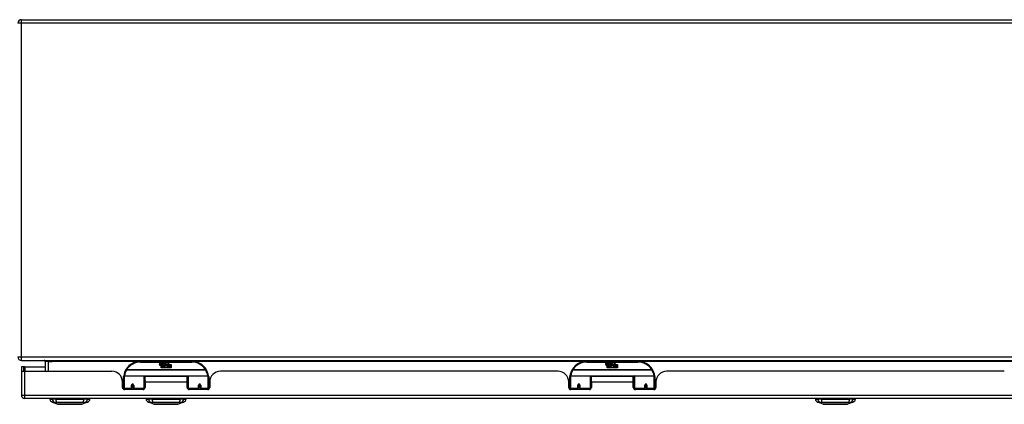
# Model space of a CAD drawing. Header units: inches. Extents: x 20 to 506, y 54 to 238.
# Tile 5 of 33: x 68 to 97, y 54 to 66. Entities that reach past the tile are written whole.
import ezdxf

# ---------------------------------------------------------------- set-up
doc = ezdxf.new("R2010")
doc.units = ezdxf.units.IN
doc.header["$MEASUREMENT"] = 0
doc.layers.add('Visible Edges(ANSI)', color=7, linetype='Continuous', lineweight=25)
doc.layers.add('Visible Tangent Edges(ANSI)', color=7, linetype='Continuous', lineweight=25)

msp = doc.modelspace()

# ---------------------------------------------------------------- linework, layer by layer
at = {"layer": 'Visible Edges(ANSI)'}
for p, q in [((68.349, 65.715), (114.875, 65.715)), ((68.349, 55.715), (116.151, 55.715)), ((68.417, 55.529), (68.349, 55.529)), ((68.349, 55.529), (68.349, 55.412)), ((68.448, 55.529), (68.417, 55.529)), ((68.417, 55.395), (68.417, 55.529)), ((68.448, 55.529), (69.049, 55.529)), ((69.049, 55.684), (69.049, 55.395)), ((73.349, 55.685), (71.849, 55.685)), ((72.404, 55.596), (72.41, 55.63)), ((72.41, 55.63), (72.423, 55.63)), ((72.423, 55.63), (72.417, 55.596)), ((72.44, 55.608), (72.444, 55.63)), ((72.444, 55.63), (72.457, 55.63)), ((72.449, 55.492), (72.449, 55.571)), ((72.457, 55.63), (72.451, 55.596)), ((72.467, 55.579), (72.466, 55.573)), ((72.466, 55.573), (72.479, 55.573)), ((72.471, 55.585), (72.468, 55.585)), ((72.47, 55.575), (72.471, 55.585)), ((72.481, 55.575), (72.47, 55.575)), ((72.474, 55.608), (72.478, 55.63)), ((72.478, 55.63), (72.491, 55.63)), ((72.479, 55.573), (72.479, 55.492)), ((72.491, 55.63), (72.481, 55.575)), ((72.483, 55.573), (72.505, 55.573)), ((72.483, 55.492), (72.483, 55.573)), ((72.487, 55.575), (72.511, 55.602)), ((72.503, 55.575), (72.487, 55.575)), ((72.498, 55.63), (72.514, 55.63)), ((72.511, 55.602), (72.498, 55.63)), ((72.517, 55.594), (72.503, 55.575)), ((72.505, 55.573), (72.513, 55.583)), ((72.513, 55.583), (72.513, 55.492)), ((72.514, 55.63), (72.522, 55.611)), ((72.519, 55.594), (72.517, 55.594)), ((72.517, 55.59), (72.524, 55.573)), ((72.517, 55.492), (72.517, 55.59)), ((72.527, 55.575), (72.519, 55.594)), ((72.522, 55.611), (72.524, 55.611)), ((72.524, 55.611), (72.537, 55.63)), ((72.524, 55.573), (72.547, 55.573)), ((72.543, 55.575), (72.527, 55.575)), ((72.554, 55.63), (72.529, 55.602)), ((72.529, 55.602), (72.543, 55.575)), ((72.537, 55.63), (72.554, 55.63)), ((72.547, 55.573), (72.547, 55.493)), ((72.547, 55.493), (72.583, 55.542)), ((72.552, 55.606), (72.589, 55.606)), ((72.559, 55.618), (72.559, 55.627)), ((72.583, 55.542), (72.563, 55.572)), ((72.588, 55.597), (72.564, 55.597)), ((72.598, 55.518), (72.584, 55.492)), ((72.593, 55.58), (72.6, 55.568)), ((72.615, 55.492), (72.598, 55.518)), ((72.6, 55.568), (72.631, 55.612)), ((72.633, 55.574), (72.613, 55.546)), ((72.613, 55.546), (72.65, 55.492)), ((72.631, 55.612), (72.633, 55.598)), ((72.633, 55.598), (72.677, 55.644)), ((72.635, 55.564), (72.633, 55.574)), ((72.65, 55.593), (72.635, 55.564)), ((72.65, 55.565), (72.65, 55.593)), ((72.749, 55.565), (72.65, 55.565)), ((72.65, 55.56), (72.749, 55.56)), ((72.65, 55.528), (72.65, 55.56)), ((72.749, 55.528), (72.65, 55.528)), ((72.65, 55.524), (72.749, 55.524)), ((72.65, 55.492), (72.65, 55.524)), ((72.677, 55.644), (72.652, 55.597)), ((72.652, 55.597), (72.749, 55.597)), ((72.749, 55.597), (72.749, 55.565)), ((72.749, 55.56), (72.749, 55.528)), ((72.749, 55.524), (72.749, 55.492)), ((86.45, 55.685), (84.95, 55.685)), ((85.505, 55.596), (85.511, 55.63)), ((85.511, 55.63), (85.524, 55.63)), ((85.524, 55.63), (85.518, 55.596)), ((85.541, 55.608), (85.545, 55.63)), ((85.545, 55.63), (85.558, 55.63)), ((85.55, 55.492), (85.55, 55.571)), ((85.558, 55.63), (85.552, 55.596)), ((85.568, 55.579), (85.567, 55.573)), ((85.567, 55.573), (85.58, 55.573)), ((85.572, 55.585), (85.569, 55.585)), ((85.571, 55.575), (85.572, 55.585)), ((85.582, 55.575), (85.571, 55.575)), ((85.575, 55.608), (85.579, 55.63)), ((85.579, 55.63), (85.592, 55.63)), ((85.58, 55.573), (85.58, 55.492)), ((85.592, 55.63), (85.582, 55.575)), ((85.584, 55.573), (85.606, 55.573)), ((85.584, 55.492), (85.584, 55.573)), ((85.588, 55.575), (85.612, 55.602)), ((85.604, 55.575), (85.588, 55.575)), ((85.599, 55.63), (85.615, 55.63)), ((85.612, 55.602), (85.599, 55.63)), ((85.618, 55.594), (85.604, 55.575)), ((85.606, 55.573), (85.614, 55.583)), ((85.614, 55.583), (85.614, 55.492)), ((85.615, 55.63), (85.623, 55.611)), ((85.62, 55.594), (85.618, 55.594)), ((85.618, 55.59), (85.625, 55.573)), ((85.618, 55.492), (85.618, 55.59)), ((85.628, 55.575), (85.62, 55.594)), ((85.623, 55.611), (85.625, 55.611)), ((85.625, 55.611), (85.638, 55.63)), ((85.625, 55.573), (85.648, 55.573)), ((85.644, 55.575), (85.628, 55.575)), ((85.655, 55.63), (85.63, 55.602)), ((85.63, 55.602), (85.644, 55.575)), ((85.638, 55.63), (85.655, 55.63)), ((85.648, 55.573), (85.648, 55.493)), ((85.648, 55.493), (85.684, 55.542)), ((85.653, 55.606), (85.69, 55.606)), ((85.66, 55.618), (85.66, 55.627)), ((85.684, 55.542), (85.664, 55.572)), ((85.689, 55.597), (85.665, 55.597)), ((85.699, 55.518), (85.685, 55.492)), ((85.694, 55.58), (85.701, 55.568)), ((85.716, 55.492), (85.699, 55.518)), ((85.701, 55.568), (85.732, 55.612)), ((85.734, 55.574), (85.714, 55.546)), ((85.714, 55.546), (85.751, 55.492)), ((85.732, 55.612), (85.734, 55.598)), ((85.734, 55.598), (85.778, 55.644)), ((85.736, 55.564), (85.734, 55.574)), ((85.751, 55.593), (85.736, 55.564)), ((85.751, 55.565), (85.751, 55.593)), ((85.85, 55.565), (85.751, 55.565)), ((85.751, 55.56), (85.85, 55.56)), ((85.751, 55.528), (85.751, 55.56)), ((85.85, 55.528), (85.751, 55.528)), ((85.751, 55.524), (85.85, 55.524)), ((85.751, 55.492), (85.751, 55.524)), ((85.778, 55.644), (85.753, 55.597)), ((85.753, 55.597), (85.85, 55.597)), ((85.85, 55.597), (85.85, 55.565)), ((85.85, 55.56), (85.85, 55.528)), ((85.85, 55.524), (85.85, 55.492)), ((68.349, 55.412), (68.349, 54.694)), ((68.35, 55.395), (68.448, 55.395)), ((68.448, 55.395), (71.006, 55.395)), ((71.349, 54.91), (71.349, 55.24)), ((71.369, 55.26), (71.953, 55.26)), ((71.969, 55.244), (71.969, 54.906)), ((71.983, 55.072), (71.983, 55.24)), ((73.214, 55.24), (71.983, 55.24)), ((72.479, 55.492), (72.449, 55.492)), ((72.513, 55.492), (72.483, 55.492)), ((72.584, 55.492), (72.517, 55.492)), ((72.749, 55.492), (72.615, 55.492)), ((73.214, 55.072), (73.214, 55.24)), ((73.229, 54.906), (73.229, 55.244)), ((73.245, 55.26), (73.829, 55.26)), ((73.849, 55.24), (73.849, 54.91)), ((84.107, 55.395), (74.192, 55.395)), ((84.45, 54.91), (84.45, 55.24)), ((84.47, 55.26), (85.054, 55.26)), ((85.07, 55.244), (85.07, 54.906)), ((85.084, 55.072), (85.084, 55.24)), ((86.315, 55.24), (85.084, 55.24)), ((85.58, 55.492), (85.55, 55.492)), ((85.614, 55.492), (85.584, 55.492)), ((85.685, 55.492), (85.618, 55.492)), ((85.85, 55.492), (85.716, 55.492)), ((86.315, 55.072), (86.315, 55.24)), ((86.33, 54.906), (86.33, 55.244)), ((86.346, 55.26), (86.93, 55.26)), ((86.95, 55.24), (86.95, 54.91)), ((97.208, 55.395), (87.293, 55.395)), ((71.318, 54.917), (71.318, 55.083)), ((71.349, 54.976), (71.318, 54.976)), ((71.593, 54.987), (71.593, 54.901)), ((71.595, 54.985), (71.593, 54.985)), ((71.595, 54.997), (71.595, 54.987)), ((71.599, 54.976), (71.597, 54.976)), ((71.633, 54.976), (71.63, 54.976)), ((71.634, 54.987), (71.634, 54.997)), ((71.636, 54.985), (71.634, 54.985)), ((71.636, 54.901), (71.636, 54.987)), ((71.983, 55.072), (71.983, 54.917)), ((73.229, 55.168), (73.214, 55.168)), ((73.214, 54.917), (73.214, 55.072)), ((73.229, 54.977), (73.214, 54.977)), ((73.562, 54.987), (73.562, 54.901)), ((73.564, 54.984), (73.562, 54.984)), ((73.567, 54.976), (73.565, 54.976)), ((73.601, 54.976), (73.599, 54.976)), ((73.604, 54.993), (73.602, 54.992)), ((73.603, 54.987), (73.603, 54.993)), ((73.603, 54.985), (73.605, 54.985)), ((73.605, 54.901), (73.605, 54.987)), ((73.884, 55.135), (73.849, 55.135)), ((73.88, 55.009), (73.849, 55.009)), ((73.88, 54.976), (73.849, 54.976)), ((73.88, 55.083), (73.88, 54.917)), ((84.419, 54.917), (84.419, 55.083)), ((84.45, 54.976), (84.419, 54.976)), ((84.694, 54.987), (84.694, 54.901)), ((84.696, 54.985), (84.694, 54.985)), ((84.696, 54.997), (84.696, 54.987)), ((84.7, 54.976), (84.698, 54.976)), ((84.734, 54.976), (84.731, 54.976)), ((84.735, 54.987), (84.735, 54.997)), ((84.737, 54.985), (84.735, 54.985)), ((84.737, 54.901), (84.737, 54.987)), ((85.084, 55.072), (85.084, 54.917)), ((86.33, 55.168), (86.315, 55.168)), ((86.315, 54.917), (86.315, 55.072)), ((86.33, 54.977), (86.315, 54.977)), ((86.663, 54.987), (86.663, 54.901)), ((86.665, 54.984), (86.663, 54.984)), ((86.668, 54.976), (86.666, 54.976)), ((86.702, 54.976), (86.7, 54.976)), ((86.705, 54.993), (86.703, 54.992)), ((86.704, 54.987), (86.704, 54.993)), ((86.704, 54.985), (86.706, 54.985)), ((86.706, 54.901), (86.706, 54.987)), ((86.985, 55.135), (86.95, 55.135)), ((86.981, 55.009), (86.95, 55.009)), ((86.981, 54.976), (86.95, 54.976)), ((86.981, 55.083), (86.981, 54.917)), ((71.349, 54.91), (71.349, 54.865)), ((71.924, 54.858), (71.377, 54.858)), ((71.593, 54.858), (71.593, 54.901)), ((71.636, 54.901), (71.636, 54.858)), ((71.969, 54.879), (71.969, 54.906)), ((73.229, 54.906), (73.229, 54.879)), ((73.821, 54.858), (73.274, 54.858)), ((73.562, 54.858), (73.562, 54.901)), ((73.605, 54.901), (73.605, 54.858)), ((73.849, 54.865), (73.849, 54.91)), ((84.45, 54.91), (84.45, 54.865)), ((85.025, 54.858), (84.478, 54.858)), ((84.694, 54.858), (84.694, 54.901)), ((84.737, 54.901), (84.737, 54.858)), ((85.07, 54.879), (85.07, 54.906)), ((86.33, 54.906), (86.33, 54.879)), ((86.922, 54.858), (86.375, 54.858)), ((86.663, 54.858), (86.663, 54.901)), ((86.706, 54.901), (86.706, 54.858)), ((86.95, 54.865), (86.95, 54.91)), ((116.053, 54.595), (68.448, 54.595)), ((69.182, 54.579), (69.25, 54.579)), ((69.361, 54.579), (69.25, 54.579)), ((69.416, 54.425), (69.256, 54.487)), ((69.361, 54.579), (70.185, 54.579)), ((70.29, 54.487), (70.13, 54.425)), ((70.295, 54.579), (70.185, 54.579)), ((70.295, 54.579), (70.363, 54.579)), ((72.008, 54.579), (72.076, 54.579)), ((72.187, 54.579), (72.076, 54.579)), ((72.242, 54.425), (72.082, 54.487)), ((72.187, 54.579), (73.011, 54.579)), ((73.116, 54.487), (72.956, 54.425)), ((73.121, 54.579), (73.011, 54.579)), ((73.121, 54.579), (73.189, 54.579)), ((91.66, 54.579), (91.728, 54.579)), ((91.839, 54.579), (91.728, 54.579)), ((91.894, 54.425), (91.734, 54.487)), ((91.839, 54.579), (92.662, 54.579)), ((92.767, 54.487), (92.607, 54.425)), ((92.773, 54.579), (92.662, 54.579)), ((92.773, 54.579), (92.841, 54.579))]:
    msp.add_line(p, q, dxfattribs=at)
at = {"layer": 'Visible Edges(ANSI)', "flags": 128}
for points in [[(71.354, 55.259), (71.354, 55.258), (71.354, 55.258), (71.354, 55.258), (71.354, 55.258), (71.354, 55.257), (71.354, 55.257), (71.354, 55.257), (71.354, 55.257), (71.354, 55.256), (71.354, 55.256), (71.354, 55.256), (71.354, 55.256), (71.354, 55.255), (71.354, 55.255), (71.354, 55.255), (71.354, 55.255), (71.354, 55.254), (71.354, 55.254), (71.354, 55.254), (71.354, 55.254), (71.354, 55.253), (71.354, 55.253), (71.354, 55.253), (71.354, 55.253)], [(73.844, 55.253), (73.844, 55.253), (73.844, 55.253), (73.844, 55.253), (73.844, 55.254), (73.844, 55.254), (73.844, 55.254), (73.844, 55.254), (73.844, 55.255), (73.844, 55.255), (73.844, 55.255), (73.844, 55.255), (73.844, 55.256), (73.844, 55.256), (73.844, 55.256), (73.844, 55.256), (73.844, 55.257), (73.844, 55.257), (73.844, 55.257), (73.844, 55.257), (73.844, 55.258), (73.844, 55.258), (73.844, 55.258), (73.843, 55.258), (73.843, 55.259)], [(84.455, 55.259), (84.455, 55.258), (84.455, 55.258), (84.455, 55.258), (84.455, 55.258), (84.455, 55.257), (84.455, 55.257), (84.455, 55.257), (84.455, 55.257), (84.455, 55.256), (84.455, 55.256), (84.455, 55.256), (84.455, 55.256), (84.455, 55.255), (84.455, 55.255), (84.455, 55.255), (84.455, 55.255), (84.455, 55.254), (84.455, 55.254), (84.455, 55.254), (84.455, 55.254), (84.455, 55.253), (84.455, 55.253), (84.455, 55.253), (84.455, 55.253)], [(86.945, 55.253), (86.945, 55.253), (86.945, 55.253), (86.945, 55.253), (86.945, 55.254), (86.945, 55.254), (86.945, 55.254), (86.945, 55.254), (86.945, 55.255), (86.945, 55.255), (86.945, 55.255), (86.945, 55.255), (86.945, 55.256), (86.945, 55.256), (86.945, 55.256), (86.945, 55.256), (86.945, 55.257), (86.945, 55.257), (86.945, 55.257), (86.945, 55.257), (86.945, 55.258), (86.945, 55.258), (86.945, 55.258), (86.944, 55.258), (86.944, 55.259)], [(71.593, 54.987), (71.593, 54.99), (71.594, 54.993), (71.595, 54.995), (71.596, 54.998), (71.597, 55), (71.599, 55.002), (71.601, 55.004), (71.603, 55.006), (71.606, 55.007), (71.609, 55.008), (71.612, 55.009), (71.615, 55.009), (71.618, 55.009), (71.621, 55.008), (71.623, 55.007), (71.626, 55.006), (71.628, 55.004), (71.63, 55.002), (71.632, 55), (71.634, 54.998), (71.635, 54.995), (71.636, 54.993), (71.636, 54.99), (71.636, 54.987)], [(71.983, 54.939), (71.983, 54.939), (71.983, 54.939), (71.983, 54.939), (71.983, 54.939), (71.983, 54.939), (71.983, 54.939), (71.983, 54.94), (71.983, 54.94), (71.983, 54.94), (71.983, 54.94), (71.983, 54.94), (71.983, 54.94), (71.983, 54.94), (71.983, 54.94), (71.983, 54.94), (71.983, 54.94), (71.983, 54.94), (71.983, 54.94), (71.983, 54.94), (71.983, 54.94), (71.983, 54.94), (71.983, 54.94), (71.983, 54.94), (71.983, 54.94)], [(73.214, 54.94), (73.214, 54.94), (73.214, 54.94), (73.215, 54.94), (73.215, 54.94), (73.215, 54.94), (73.215, 54.94), (73.215, 54.94), (73.215, 54.94), (73.215, 54.94), (73.215, 54.94), (73.215, 54.94), (73.215, 54.94), (73.215, 54.94), (73.215, 54.94), (73.215, 54.94), (73.215, 54.94), (73.215, 54.94), (73.215, 54.939), (73.215, 54.939), (73.215, 54.939), (73.215, 54.939), (73.215, 54.939), (73.215, 54.939), (73.215, 54.939)], [(73.562, 54.987), (73.562, 54.99), (73.562, 54.993), (73.563, 54.995), (73.564, 54.998), (73.566, 55), (73.567, 55.002), (73.57, 55.004), (73.572, 55.006), (73.575, 55.007), (73.577, 55.008), (73.58, 55.009), (73.583, 55.009), (73.586, 55.009), (73.589, 55.008), (73.592, 55.007), (73.594, 55.006), (73.597, 55.004), (73.599, 55.002), (73.601, 55), (73.602, 54.998), (73.603, 54.995), (73.604, 54.993), (73.605, 54.99), (73.605, 54.987)], [(84.694, 54.987), (84.694, 54.99), (84.695, 54.993), (84.696, 54.995), (84.697, 54.998), (84.698, 55), (84.7, 55.002), (84.702, 55.004), (84.704, 55.006), (84.707, 55.007), (84.71, 55.008), (84.713, 55.009), (84.716, 55.009), (84.719, 55.009), (84.722, 55.008), (84.724, 55.007), (84.727, 55.006), (84.729, 55.004), (84.731, 55.002), (84.733, 55), (84.735, 54.998), (84.736, 54.995), (84.737, 54.993), (84.737, 54.99), (84.737, 54.987)], [(85.084, 54.939), (85.084, 54.939), (85.084, 54.939), (85.084, 54.939), (85.084, 54.939), (85.084, 54.939), (85.084, 54.939), (85.084, 54.94), (85.084, 54.94), (85.084, 54.94), (85.084, 54.94), (85.084, 54.94), (85.084, 54.94), (85.084, 54.94), (85.084, 54.94), (85.084, 54.94), (85.084, 54.94), (85.084, 54.94), (85.084, 54.94), (85.084, 54.94), (85.084, 54.94), (85.084, 54.94), (85.084, 54.94), (85.084, 54.94), (85.084, 54.94)], [(86.315, 54.94), (86.315, 54.94), (86.315, 54.94), (86.316, 54.94), (86.316, 54.94), (86.316, 54.94), (86.316, 54.94), (86.316, 54.94), (86.316, 54.94), (86.316, 54.94), (86.316, 54.94), (86.316, 54.94), (86.316, 54.94), (86.316, 54.94), (86.316, 54.94), (86.316, 54.94), (86.316, 54.94), (86.316, 54.94), (86.316, 54.939), (86.316, 54.939), (86.316, 54.939), (86.316, 54.939), (86.316, 54.939), (86.316, 54.939), (86.316, 54.939)], [(86.663, 54.987), (86.663, 54.99), (86.663, 54.993), (86.664, 54.995), (86.665, 54.998), (86.667, 55), (86.668, 55.002), (86.671, 55.004), (86.673, 55.006), (86.676, 55.007), (86.678, 55.008), (86.681, 55.009), (86.684, 55.009), (86.687, 55.009), (86.69, 55.008), (86.693, 55.007), (86.695, 55.006), (86.698, 55.004), (86.7, 55.002), (86.702, 55), (86.703, 54.998), (86.704, 54.995), (86.705, 54.993), (86.706, 54.99), (86.706, 54.987)], [(69.418, 54.425), (69.418, 54.425), (69.42, 54.425), (69.422, 54.425), (69.425, 54.424), (69.428, 54.424), (69.433, 54.424), (69.439, 54.424), (69.445, 54.424), (69.452, 54.424), (69.46, 54.424), (69.468, 54.424), (69.478, 54.424), (69.488, 54.424), (69.498, 54.424), (69.51, 54.424), (69.522, 54.424), (69.534, 54.424), (69.548, 54.424), (69.561, 54.424), (69.576, 54.424), (69.59, 54.424), (69.605, 54.424), (69.621, 54.424), (69.637, 54.424), (69.653, 54.424), (69.67, 54.424), (69.687, 54.424), (69.704, 54.424), (69.721, 54.425), (69.738, 54.425), (69.756, 54.425), (69.773, 54.425), (69.791, 54.425), (69.808, 54.425), (69.825, 54.425), (69.843, 54.424), (69.86, 54.424), (69.876, 54.424), (69.893, 54.424), (69.909, 54.424), (69.925, 54.424), (69.941, 54.424), (69.956, 54.424), (69.971, 54.424), (69.985, 54.424), (69.999, 54.424), (70.012, 54.424), (70.024, 54.424), (70.036, 54.424), (70.048, 54.424), (70.058, 54.424), (70.068, 54.424), (70.078, 54.424), (70.086, 54.424), (70.094, 54.424), (70.101, 54.424), (70.107, 54.424), (70.113, 54.424), (70.117, 54.424), (70.121, 54.424), (70.124, 54.425), (70.126, 54.425), (70.128, 54.425), (70.128, 54.425)], [(72.244, 54.425), (72.244, 54.425), (72.246, 54.425), (72.248, 54.425), (72.251, 54.424), (72.254, 54.424), (72.259, 54.424), (72.265, 54.424), (72.271, 54.424), (72.278, 54.424), (72.286, 54.424), (72.294, 54.424), (72.304, 54.424), (72.314, 54.424), (72.324, 54.424), (72.336, 54.424), (72.348, 54.424), (72.36, 54.424), (72.373, 54.424), (72.387, 54.424), (72.401, 54.424), (72.416, 54.424), (72.431, 54.424), (72.447, 54.424), (72.463, 54.424), (72.479, 54.424), (72.496, 54.424), (72.513, 54.424), (72.53, 54.424), (72.547, 54.425), (72.564, 54.425), (72.581, 54.425), (72.599, 54.425), (72.616, 54.425), (72.634, 54.425), (72.651, 54.425), (72.668, 54.424), (72.685, 54.424), (72.702, 54.424), (72.719, 54.424), (72.735, 54.424), (72.751, 54.424), (72.767, 54.424), (72.782, 54.424), (72.797, 54.424), (72.811, 54.424), (72.825, 54.424), (72.838, 54.424), (72.85, 54.424), (72.862, 54.424), (72.874, 54.424), (72.884, 54.424), (72.894, 54.424), (72.904, 54.424), (72.912, 54.424), (72.92, 54.424), (72.927, 54.424), (72.933, 54.424), (72.939, 54.424), (72.943, 54.424), (72.947, 54.424), (72.95, 54.425), (72.952, 54.425), (72.954, 54.425), (72.954, 54.425)], [(91.895, 54.425), (91.896, 54.425), (91.897, 54.425), (91.899, 54.425), (91.902, 54.424), (91.906, 54.424), (91.911, 54.424), (91.916, 54.424), (91.922, 54.424), (91.929, 54.424), (91.937, 54.424), (91.946, 54.424), (91.955, 54.424), (91.965, 54.424), (91.976, 54.424), (91.987, 54.424), (91.999, 54.424), (92.012, 54.424), (92.025, 54.424), (92.039, 54.424), (92.053, 54.424), (92.068, 54.424), (92.083, 54.424), (92.098, 54.424), (92.114, 54.424), (92.131, 54.424), (92.147, 54.424), (92.164, 54.424), (92.181, 54.424), (92.198, 54.425), (92.215, 54.425), (92.233, 54.425), (92.25, 54.425), (92.268, 54.425), (92.285, 54.425), (92.303, 54.425), (92.32, 54.424), (92.337, 54.424), (92.354, 54.424), (92.37, 54.424), (92.386, 54.424), (92.403, 54.424), (92.418, 54.424), (92.433, 54.424), (92.448, 54.424), (92.462, 54.424), (92.476, 54.424), (92.489, 54.424), (92.502, 54.424), (92.514, 54.424), (92.525, 54.424), (92.536, 54.424), (92.546, 54.424), (92.555, 54.424), (92.564, 54.424), (92.571, 54.424), (92.579, 54.424), (92.585, 54.424), (92.59, 54.424), (92.595, 54.424), (92.599, 54.424), (92.602, 54.425), (92.604, 54.425), (92.605, 54.425), (92.606, 54.425)]]:
    msp.add_lwpolyline(points, dxfattribs=at)
at = {"layer": 'Visible Edges(ANSI)'}
for centre in [(71.615, 54.987), (73.583, 54.987), (84.716, 54.987), (86.684, 54.987)]:
    msp.add_circle(centre, 0.0197, dxfattribs=at)
for centre, radius, start, end in [((68.349, 65.616), 0.099, 90, 180), ((68.349, 55.814), 0.099, 180, 270), ((69.018, 55.684), 0.031, 0, 90), ((71.849, 55.185), 0.5, 90, 147.7623), ((72.432, 55.59), 0.0288, 169, 198.4748), ((72.415, 55.584), 0.0105, 198.4748, 269.6788), ((72.415, 55.599), 0.0246, 269.6788, 333.9508), ((72.429, 55.593), 0.0123, 169.9922, 203.5487), ((72.424, 55.591), 0.006, 203.5487, 276.1027), ((72.423, 55.597), 0.0126, 276.1027, 327.6083), ((72.394, 55.615), 0.0465, 328.5584, 350.8257), ((72.465, 55.59), 0.0288, 183.6169, 196.9928), ((72.448, 55.584), 0.0101, 196.9928, 269.4776), ((72.448, 55.598), 0.024, 269.4776, 327.4114), ((72.449, 55.595), 0.024, 268.7952, 316.5849), ((72.463, 55.593), 0.0123, 170, 203.5571), ((72.457, 55.591), 0.006, 203.5571, 276.03), ((72.457, 55.597), 0.0126, 276.03, 327.5992), ((72.428, 55.616), 0.0465, 327.5992, 350), ((72.578, 55.595), 0.0282, 156.1555, 203.8445), ((72.566, 55.59), 0.0152, 203.8445, 265.0802), ((72.577, 55.569), 0.0607, 81.5605, 107.3343), ((72.571, 55.59), 0.0307, 64.6784, 112.5609), ((72.572, 55.593), 0.00955, 151.4547, 231.1652), ((72.57, 55.604), 0.033, 257.079, 313.1785), ((72.57, 55.604), 0.0299, 260.4085, 314.1684), ((72.573, 55.594), 0.0109, 231.1652, 289.3797), ((72.571, 55.599), 0.0168, 289.3797, 352.9975), ((72.58, 55.609), 0.0096, 343.5261, 64.6784), ((72.583, 55.61), 0.0197, 356.5646, 81.5605), ((72.563, 55.611), 0.0398, 314.1684, 356.5646), ((73.349, 55.185), 0.5, 32.2377, 90), ((84.95, 55.185), 0.5, 90, 147.7623), ((85.533, 55.59), 0.0288, 169, 198.4748), ((85.516, 55.584), 0.0105, 198.4748, 269.6788), ((85.516, 55.599), 0.0246, 269.6788, 333.9508), ((85.53, 55.593), 0.0123, 169.9922, 203.5487), ((85.525, 55.591), 0.006, 203.5487, 276.1027), ((85.524, 55.597), 0.0126, 276.1027, 327.6083), ((85.495, 55.615), 0.0465, 328.5584, 350.8257), ((85.566, 55.59), 0.0288, 183.6169, 196.9928), ((85.549, 55.584), 0.0101, 196.9928, 269.4776), ((85.549, 55.598), 0.024, 269.4776, 327.4114), ((85.55, 55.595), 0.024, 268.7952, 316.5849), ((85.564, 55.593), 0.0123, 170, 203.5571), ((85.558, 55.591), 0.006, 203.5571, 276.03), ((85.558, 55.597), 0.0126, 276.03, 327.5992), ((85.529, 55.616), 0.0465, 327.5992, 350), ((85.679, 55.595), 0.0282, 156.1555, 203.8445), ((85.667, 55.59), 0.0152, 203.8445, 265.0802), ((85.678, 55.569), 0.0607, 81.5605, 107.3343), ((85.672, 55.59), 0.0307, 64.6784, 112.5609), ((85.673, 55.593), 0.00955, 151.4547, 231.1652), ((85.671, 55.604), 0.033, 257.079, 313.1785), ((85.671, 55.604), 0.0299, 260.4085, 314.1684), ((85.674, 55.594), 0.0109, 231.1652, 289.3797), ((85.672, 55.599), 0.0168, 289.3797, 352.9975), ((85.681, 55.609), 0.0096, 343.5261, 64.6784), ((85.684, 55.61), 0.0197, 356.5646, 81.5605), ((85.664, 55.611), 0.0398, 314.1684, 356.5646), ((86.45, 55.185), 0.5, 32.2377, 90), ((68.448, 55.412), 0.099, 180, 189.8877), ((71.006, 55.083), 0.312, 0, 90), ((71.369, 55.24), 0.0197, 90, 180), ((71.849, 55.185), 0.5, 147.7623, 171.4919), ((71.953, 55.244), 0.0157, 0, 90), ((73.245, 55.244), 0.0157, 90, 180), ((73.349, 55.185), 0.5, 8.5081, 32.2377), ((73.829, 55.24), 0.0197, 0, 90), ((74.192, 55.083), 0.312, 90, 180), ((84.107, 55.083), 0.312, 0, 90), ((84.47, 55.24), 0.0197, 90, 180), ((84.95, 55.185), 0.5, 147.7623, 171.4919), ((85.054, 55.244), 0.0157, 0, 90), ((86.346, 55.244), 0.0157, 90, 180), ((86.45, 55.185), 0.5, 8.5081, 32.2377), ((86.93, 55.24), 0.0197, 0, 90), ((87.293, 55.083), 0.312, 90, 180), ((71.615, 54.987), 0.0217, 180, 0), ((73.583, 54.987), 0.0217, 189.147, 0), ((84.716, 54.987), 0.0217, 180, 0), ((86.684, 54.987), 0.0217, 189.147, 0), ((68.448, 54.694), 0.099, 180, 270), ((71.377, 54.917), 0.0591, 180, 270), ((71.924, 54.917), 0.0591, 270, 0), ((73.274, 54.917), 0.0591, 180, 270), ((73.821, 54.917), 0.0591, 270, 0), ((84.478, 54.917), 0.0591, 180, 270), ((85.025, 54.917), 0.0591, 270, 0), ((86.375, 54.917), 0.0591, 180, 270), ((86.922, 54.917), 0.0591, 270, 0), ((69.299, 54.597), 0.118, 188.6009, 248.7495), ((69.241, 54.572), 0.0394, 143.1301, 168.463), ((69.418, 54.429), 0.00492, 248.7495, 269.7912), ((70.128, 54.429), 0.00492, 270.2088, 291.2505), ((70.247, 54.597), 0.118, 291.2505, 351.3991), ((70.304, 54.572), 0.0394, 11.537, 36.8699), ((72.125, 54.597), 0.118, 188.6009, 248.7495), ((72.067, 54.572), 0.0394, 143.1301, 168.463), ((72.244, 54.429), 0.00492, 248.7495, 269.7912), ((72.954, 54.429), 0.00492, 270.2088, 291.2505), ((73.073, 54.597), 0.118, 291.2505, 351.3991), ((73.13, 54.572), 0.0394, 11.537, 36.8699), ((91.777, 54.597), 0.118, 188.6009, 248.7495), ((91.719, 54.572), 0.0394, 143.1301, 168.463), ((91.895, 54.429), 0.00492, 248.7495, 269.7912), ((92.606, 54.429), 0.00492, 270.2088, 291.2505), ((92.724, 54.597), 0.118, 291.2505, 351.3991), ((92.782, 54.572), 0.0394, 11.537, 36.8699)]:
    msp.add_arc(centre, radius, start, end, dxfattribs=at)
for centre, start_param, end_param in [((71.615, 54.996), 3.444465, 3.571292), ((71.615, 54.996), 5.853486, 5.980313), ((84.716, 54.996), 3.444465, 3.571292), ((84.716, 54.996), 5.853486, 5.980313)]:
    msp.add_ellipse(centre, major_axis=(0.0217, 0), ratio=0.267949, start_param=start_param, end_param=end_param, dxfattribs=at)
at = {"layer": 'Visible Tangent Edges(ANSI)'}
for p, q in [((68.349, 65.616), (68.349, 65.715)), ((68.349, 65.616), (68.25, 65.616)), ((68.349, 55.814), (68.349, 65.616)), ((114.875, 65.616), (68.349, 65.616)), ((68.25, 55.814), (68.349, 55.814)), ((68.349, 55.715), (68.349, 55.814)), ((68.349, 55.814), (115.384, 55.814)), ((68.448, 55.529), (68.448, 55.395)), ((69.148, 55.684), (69.049, 55.684)), ((69.148, 55.684), (69.148, 55.715)), ((69.148, 55.395), (69.148, 55.684)), ((69.148, 55.684), (69.249, 55.684)), ((71.817, 55.684), (69.249, 55.684)), ((71.849, 55.665), (71.849, 55.685)), ((71.849, 55.665), (73.349, 55.665)), ((73.349, 55.685), (73.349, 55.665)), ((84.918, 55.684), (73.381, 55.684)), ((84.95, 55.665), (84.95, 55.685)), ((84.95, 55.665), (86.45, 55.665)), ((86.45, 55.685), (86.45, 55.665)), ((98.019, 55.684), (86.482, 55.684)), ((68.448, 54.694), (68.448, 55.395)), ((71.369, 55.26), (71.369, 54.891)), ((71.443, 55.441), (71.426, 55.451)), ((73.755, 55.441), (71.443, 55.441)), ((71.443, 55.437), (71.443, 55.441)), ((71.443, 55.437), (73.755, 55.437)), ((71.953, 54.891), (71.953, 55.26)), ((73.231, 55.252), (71.967, 55.252)), ((73.245, 55.26), (73.245, 54.891)), ((73.772, 55.451), (73.755, 55.441)), ((73.755, 55.441), (73.755, 55.437)), ((73.829, 54.891), (73.829, 55.26)), ((84.47, 55.26), (84.47, 54.891)), ((84.544, 55.441), (84.527, 55.451)), ((86.856, 55.441), (84.544, 55.441)), ((84.544, 55.437), (84.544, 55.441)), ((84.544, 55.437), (86.856, 55.437)), ((85.054, 54.891), (85.054, 55.26)), ((86.332, 55.252), (85.068, 55.252)), ((86.346, 55.26), (86.346, 54.891)), ((86.873, 55.451), (86.856, 55.441)), ((86.856, 55.441), (86.856, 55.437)), ((86.93, 54.891), (86.93, 55.26)), ((71.583, 54.891), (71.583, 54.983)), ((71.606, 55.007), (71.624, 55.007)), ((71.646, 54.983), (71.646, 54.891)), ((73.214, 55.072), (71.983, 55.072)), ((73.552, 54.891), (73.552, 54.983)), ((73.615, 54.983), (73.615, 54.891)), ((84.684, 54.891), (84.684, 54.983)), ((84.707, 55.007), (84.725, 55.007)), ((84.747, 54.983), (84.747, 54.891)), ((86.315, 55.072), (85.084, 55.072)), ((86.653, 54.891), (86.653, 54.983)), ((86.716, 54.983), (86.716, 54.891)), ((68.349, 54.694), (68.448, 54.694)), ((68.448, 54.595), (68.448, 54.694)), ((68.448, 54.694), (116.053, 54.694)), ((71.369, 54.859), (71.369, 54.891)), ((71.583, 54.891), (71.369, 54.891)), ((71.583, 54.891), (71.583, 54.858)), ((71.953, 54.891), (71.646, 54.891)), ((71.646, 54.858), (71.646, 54.891)), ((71.953, 54.891), (71.953, 54.866)), ((73.245, 54.866), (73.245, 54.891)), ((73.552, 54.891), (73.245, 54.891)), ((73.552, 54.891), (73.552, 54.858)), ((73.829, 54.891), (73.615, 54.891)), ((73.615, 54.858), (73.615, 54.891)), ((73.829, 54.891), (73.829, 54.859)), ((84.47, 54.859), (84.47, 54.891)), ((84.684, 54.891), (84.47, 54.891)), ((84.684, 54.891), (84.684, 54.858)), ((85.054, 54.891), (84.747, 54.891)), ((84.747, 54.858), (84.747, 54.891)), ((85.054, 54.891), (85.054, 54.866)), ((86.346, 54.866), (86.346, 54.891)), ((86.653, 54.891), (86.346, 54.891)), ((86.653, 54.891), (86.653, 54.858)), ((86.93, 54.891), (86.716, 54.891)), ((86.716, 54.858), (86.716, 54.891)), ((86.93, 54.891), (86.93, 54.859)), ((69.256, 54.487), (69.416, 54.425))]:
    msp.add_line(p, q, dxfattribs=at)
at = {"layer": 'Visible Tangent Edges(ANSI)', "flags": 128}
for points in [[(71.646, 54.983), (71.646, 54.987), (71.645, 54.991), (71.644, 54.995), (71.642, 54.999), (71.64, 55.002), (71.638, 55.006), (71.635, 55.009), (71.631, 55.011), (71.627, 55.013), (71.623, 55.015), (71.619, 55.016), (71.615, 55.016), (71.61, 55.016), (71.606, 55.015), (71.602, 55.013), (71.598, 55.011), (71.595, 55.009), (71.592, 55.006), (71.589, 55.002), (71.587, 54.999), (71.585, 54.995), (71.584, 54.991), (71.583, 54.987), (71.583, 54.983)], [(71.983, 55.121), (71.983, 55.12), (71.982, 55.12), (71.981, 55.119), (71.981, 55.119), (71.98, 55.118), (71.979, 55.118), (71.979, 55.117), (71.978, 55.117), (71.977, 55.116), (71.977, 55.116), (71.976, 55.115), (71.976, 55.115), (71.975, 55.114), (71.974, 55.113), (71.974, 55.113), (71.973, 55.112), (71.973, 55.112), (71.972, 55.111), (71.972, 55.111), (71.971, 55.11), (71.971, 55.109), (71.97, 55.109), (71.97, 55.108), (71.969, 55.108)], [(71.969, 55.061), (71.969, 55.063), (71.969, 55.064), (71.969, 55.066), (71.969, 55.068), (71.97, 55.069), (71.97, 55.071), (71.97, 55.073), (71.971, 55.075), (71.971, 55.076), (71.972, 55.078), (71.972, 55.08), (71.973, 55.082), (71.974, 55.083), (71.974, 55.085), (71.975, 55.087), (71.976, 55.089), (71.977, 55.091), (71.977, 55.092), (71.978, 55.094), (71.979, 55.096), (71.98, 55.098), (71.981, 55.1), (71.982, 55.101), (71.983, 55.103)], [(71.983, 54.98), (71.983, 54.977), (71.982, 54.975), (71.982, 54.972), (71.981, 54.97), (71.98, 54.967), (71.98, 54.965), (71.979, 54.962), (71.979, 54.96), (71.978, 54.957), (71.978, 54.954), (71.977, 54.952), (71.977, 54.949), (71.976, 54.947), (71.976, 54.944), (71.975, 54.942), (71.975, 54.939), (71.974, 54.937), (71.974, 54.934), (71.974, 54.931), (71.973, 54.929), (71.973, 54.926), (71.973, 54.924), (71.972, 54.921), (71.972, 54.918)], [(73.226, 54.918), (73.226, 54.921), (73.225, 54.923), (73.225, 54.926), (73.225, 54.928), (73.224, 54.931), (73.224, 54.933), (73.224, 54.936), (73.223, 54.938), (73.223, 54.941), (73.222, 54.943), (73.222, 54.945), (73.222, 54.948), (73.221, 54.95), (73.221, 54.953), (73.22, 54.955), (73.22, 54.958), (73.219, 54.96), (73.219, 54.962), (73.218, 54.965), (73.218, 54.967), (73.217, 54.97), (73.216, 54.972), (73.216, 54.974), (73.215, 54.977)], [(73.615, 54.983), (73.614, 54.987), (73.614, 54.991), (73.613, 54.995), (73.611, 54.999), (73.609, 55.002), (73.606, 55.006), (73.603, 55.009), (73.6, 55.011), (73.596, 55.013), (73.592, 55.015), (73.587, 55.016), (73.583, 55.016), (73.579, 55.016), (73.575, 55.015), (73.571, 55.013), (73.567, 55.011), (73.563, 55.009), (73.56, 55.006), (73.558, 55.002), (73.556, 54.999), (73.554, 54.995), (73.553, 54.991), (73.552, 54.987), (73.552, 54.983)], [(84.747, 54.983), (84.747, 54.987), (84.746, 54.991), (84.745, 54.995), (84.743, 54.999), (84.741, 55.002), (84.739, 55.006), (84.736, 55.009), (84.732, 55.011), (84.728, 55.013), (84.724, 55.015), (84.72, 55.016), (84.716, 55.016), (84.711, 55.016), (84.707, 55.015), (84.703, 55.013), (84.699, 55.011), (84.696, 55.009), (84.693, 55.006), (84.69, 55.002), (84.688, 54.999), (84.686, 54.995), (84.685, 54.991), (84.684, 54.987), (84.684, 54.983)], [(85.084, 55.121), (85.084, 55.12), (85.083, 55.12), (85.082, 55.119), (85.082, 55.119), (85.081, 55.118), (85.08, 55.118), (85.08, 55.117), (85.079, 55.117), (85.078, 55.116), (85.078, 55.116), (85.077, 55.115), (85.077, 55.115), (85.076, 55.114), (85.075, 55.113), (85.075, 55.113), (85.074, 55.112), (85.074, 55.112), (85.073, 55.111), (85.073, 55.111), (85.072, 55.11), (85.072, 55.109), (85.071, 55.109), (85.071, 55.108), (85.07, 55.108)], [(85.07, 55.061), (85.07, 55.063), (85.07, 55.064), (85.07, 55.066), (85.07, 55.068), (85.071, 55.069), (85.071, 55.071), (85.071, 55.073), (85.072, 55.075), (85.072, 55.076), (85.073, 55.078), (85.073, 55.08), (85.074, 55.082), (85.075, 55.083), (85.075, 55.085), (85.076, 55.087), (85.077, 55.089), (85.078, 55.091), (85.078, 55.092), (85.079, 55.094), (85.08, 55.096), (85.081, 55.098), (85.082, 55.1), (85.083, 55.101), (85.084, 55.103)], [(85.084, 54.98), (85.084, 54.977), (85.083, 54.975), (85.083, 54.972), (85.082, 54.97), (85.081, 54.967), (85.081, 54.965), (85.08, 54.962), (85.08, 54.96), (85.079, 54.957), (85.079, 54.954), (85.078, 54.952), (85.078, 54.949), (85.077, 54.947), (85.077, 54.944), (85.076, 54.942), (85.076, 54.939), (85.075, 54.937), (85.075, 54.934), (85.075, 54.931), (85.074, 54.929), (85.074, 54.926), (85.074, 54.924), (85.073, 54.921), (85.073, 54.918)], [(86.327, 54.918), (86.327, 54.921), (86.326, 54.923), (86.326, 54.926), (86.326, 54.928), (86.325, 54.931), (86.325, 54.933), (86.325, 54.936), (86.324, 54.938), (86.324, 54.941), (86.323, 54.943), (86.323, 54.945), (86.323, 54.948), (86.322, 54.95), (86.322, 54.953), (86.321, 54.955), (86.321, 54.958), (86.32, 54.96), (86.32, 54.962), (86.319, 54.965), (86.319, 54.967), (86.318, 54.97), (86.317, 54.972), (86.317, 54.974), (86.316, 54.977)], [(86.716, 54.983), (86.715, 54.987), (86.715, 54.991), (86.714, 54.995), (86.712, 54.999), (86.71, 55.002), (86.707, 55.006), (86.704, 55.009), (86.701, 55.011), (86.697, 55.013), (86.693, 55.015), (86.688, 55.016), (86.684, 55.016), (86.68, 55.016), (86.676, 55.015), (86.672, 55.013), (86.668, 55.011), (86.664, 55.009), (86.661, 55.006), (86.659, 55.002), (86.657, 54.999), (86.655, 54.995), (86.654, 54.991), (86.653, 54.987), (86.653, 54.983)], [(69.256, 54.487), (69.257, 54.487), (69.257, 54.487), (69.258, 54.487), (69.259, 54.487), (69.26, 54.487), (69.261, 54.487), (69.263, 54.487), (69.265, 54.487), (69.267, 54.487), (69.27, 54.487), (69.273, 54.486), (69.276, 54.486), (69.279, 54.486), (69.283, 54.486), (69.286, 54.486), (69.29, 54.486), (69.295, 54.486), (69.299, 54.486), (69.304, 54.486), (69.309, 54.486), (69.314, 54.486), (69.319, 54.486), (69.325, 54.486), (69.333, 54.485)], [(69.333, 54.485), (69.334, 54.485), (69.336, 54.485), (69.337, 54.486), (69.339, 54.486), (69.341, 54.486), (69.342, 54.486), (69.344, 54.486), (69.346, 54.486), (69.348, 54.486), (69.35, 54.486), (69.352, 54.486), (69.354, 54.486), (69.356, 54.486), (69.359, 54.486), (69.361, 54.486), (69.363, 54.486), (69.366, 54.486), (69.368, 54.486), (69.371, 54.486), (69.373, 54.486), (69.376, 54.486), (69.379, 54.485), (69.382, 54.485), (69.384, 54.485)], [(69.384, 54.485), (69.418, 54.486), (69.449, 54.486), (69.48, 54.486), (69.512, 54.486), (69.544, 54.486), (69.576, 54.486), (69.609, 54.487), (69.641, 54.487), (69.674, 54.487), (69.707, 54.487), (69.74, 54.487), (69.773, 54.487), (69.806, 54.487), (69.839, 54.487), (69.872, 54.487), (69.905, 54.487), (69.937, 54.487), (69.97, 54.486), (70.002, 54.486), (70.034, 54.486), (70.066, 54.486), (70.097, 54.486), (70.128, 54.486), (70.162, 54.485)], [(69.498, 54.424), (69.492, 54.425), (69.486, 54.425), (69.48, 54.425), (69.474, 54.425), (69.468, 54.425), (69.463, 54.425), (69.458, 54.425), (69.453, 54.425), (69.449, 54.425), (69.445, 54.425), (69.441, 54.425), (69.437, 54.425), (69.434, 54.425), (69.431, 54.425), (69.428, 54.425), (69.426, 54.425), (69.423, 54.425), (69.421, 54.425), (69.42, 54.425), (69.418, 54.425), (69.417, 54.425), (69.417, 54.425), (69.416, 54.425), (69.416, 54.425)], [(69.545, 54.424), (69.543, 54.424), (69.541, 54.424), (69.539, 54.424), (69.537, 54.424), (69.535, 54.424), (69.533, 54.424), (69.531, 54.424), (69.529, 54.424), (69.527, 54.424), (69.525, 54.424), (69.523, 54.424), (69.521, 54.424), (69.519, 54.424), (69.517, 54.424), (69.515, 54.424), (69.513, 54.424), (69.511, 54.424), (69.509, 54.424), (69.507, 54.424), (69.506, 54.424), (69.504, 54.424), (69.502, 54.424), (69.5, 54.424), (69.498, 54.424)], [(70.001, 54.424), (69.984, 54.425), (69.967, 54.425), (69.95, 54.425), (69.932, 54.425), (69.913, 54.425), (69.894, 54.425), (69.874, 54.425), (69.855, 54.425), (69.834, 54.425), (69.814, 54.425), (69.794, 54.425), (69.773, 54.425), (69.752, 54.425), (69.732, 54.425), (69.711, 54.425), (69.691, 54.425), (69.671, 54.425), (69.652, 54.425), (69.633, 54.425), (69.614, 54.425), (69.596, 54.425), (69.578, 54.425), (69.561, 54.425), (69.545, 54.424)], [(70.048, 54.424), (70.046, 54.424), (70.044, 54.424), (70.042, 54.424), (70.04, 54.424), (70.038, 54.424), (70.037, 54.424), (70.035, 54.424), (70.033, 54.424), (70.031, 54.424), (70.029, 54.424), (70.027, 54.424), (70.025, 54.424), (70.023, 54.424), (70.021, 54.424), (70.019, 54.424), (70.017, 54.424), (70.015, 54.424), (70.013, 54.424), (70.011, 54.424), (70.009, 54.424), (70.007, 54.424), (70.005, 54.424), (70.003, 54.424), (70.001, 54.424)], [(70.13, 54.425), (70.13, 54.425), (70.129, 54.425), (70.128, 54.425), (70.127, 54.425), (70.126, 54.425), (70.124, 54.425), (70.123, 54.425), (70.12, 54.425), (70.118, 54.425), (70.115, 54.425), (70.112, 54.425), (70.109, 54.425), (70.105, 54.425), (70.101, 54.425), (70.097, 54.425), (70.092, 54.425), (70.088, 54.425), (70.083, 54.425), (70.077, 54.425), (70.072, 54.425), (70.066, 54.425), (70.06, 54.425), (70.054, 54.425), (70.048, 54.424)], [(70.162, 54.485), (70.164, 54.485), (70.167, 54.485), (70.17, 54.486), (70.172, 54.486), (70.175, 54.486), (70.178, 54.486), (70.18, 54.486), (70.182, 54.486), (70.185, 54.486), (70.187, 54.486), (70.189, 54.486), (70.192, 54.486), (70.194, 54.486), (70.196, 54.486), (70.198, 54.486), (70.2, 54.486), (70.202, 54.486), (70.204, 54.486), (70.205, 54.486), (70.207, 54.486), (70.209, 54.486), (70.21, 54.485), (70.212, 54.485), (70.213, 54.485)], [(70.213, 54.485), (70.221, 54.486), (70.227, 54.486), (70.232, 54.486), (70.237, 54.486), (70.242, 54.486), (70.247, 54.486), (70.251, 54.486), (70.256, 54.486), (70.26, 54.486), (70.263, 54.486), (70.267, 54.486), (70.27, 54.486), (70.273, 54.486), (70.276, 54.487), (70.279, 54.487), (70.281, 54.487), (70.283, 54.487), (70.285, 54.487), (70.286, 54.487), (70.287, 54.487), (70.288, 54.487), (70.289, 54.487), (70.289, 54.487), (70.29, 54.487)], [(72.082, 54.487), (72.083, 54.487), (72.083, 54.487), (72.084, 54.487), (72.085, 54.487), (72.086, 54.487), (72.087, 54.487), (72.089, 54.487), (72.091, 54.487), (72.093, 54.487), (72.096, 54.487), (72.099, 54.486), (72.102, 54.486), (72.105, 54.486), (72.109, 54.486), (72.112, 54.486), (72.116, 54.486), (72.121, 54.486), (72.125, 54.486), (72.13, 54.486), (72.135, 54.486), (72.14, 54.486), (72.145, 54.486), (72.151, 54.486), (72.159, 54.485)], [(72.159, 54.485), (72.16, 54.485), (72.162, 54.485), (72.163, 54.486), (72.165, 54.486), (72.167, 54.486), (72.168, 54.486), (72.17, 54.486), (72.172, 54.486), (72.174, 54.486), (72.176, 54.486), (72.178, 54.486), (72.18, 54.486), (72.182, 54.486), (72.185, 54.486), (72.187, 54.486), (72.189, 54.486), (72.192, 54.486), (72.194, 54.486), (72.197, 54.486), (72.199, 54.486), (72.202, 54.486), (72.205, 54.485), (72.208, 54.485), (72.21, 54.485)], [(72.21, 54.485), (72.244, 54.486), (72.275, 54.486), (72.306, 54.486), (72.338, 54.486), (72.37, 54.486), (72.402, 54.486), (72.435, 54.487), (72.467, 54.487), (72.5, 54.487), (72.533, 54.487), (72.566, 54.487), (72.599, 54.487), (72.632, 54.487), (72.665, 54.487), (72.698, 54.487), (72.73, 54.487), (72.763, 54.487), (72.796, 54.486), (72.828, 54.486), (72.86, 54.486), (72.892, 54.486), (72.923, 54.486), (72.954, 54.486), (72.988, 54.485)], [(72.324, 54.424), (72.318, 54.425), (72.312, 54.425), (72.306, 54.425), (72.3, 54.425), (72.295, 54.425), (72.289, 54.425), (72.284, 54.425), (72.28, 54.425), (72.275, 54.425), (72.271, 54.425), (72.267, 54.425), (72.263, 54.425), (72.26, 54.425), (72.257, 54.425), (72.254, 54.425), (72.252, 54.425), (72.249, 54.425), (72.247, 54.425), (72.246, 54.425), (72.244, 54.425), (72.243, 54.425), (72.243, 54.425), (72.242, 54.425), (72.242, 54.425)], [(72.371, 54.424), (72.369, 54.424), (72.367, 54.424), (72.365, 54.424), (72.363, 54.424), (72.361, 54.424), (72.359, 54.424), (72.357, 54.424), (72.355, 54.424), (72.353, 54.424), (72.351, 54.424), (72.349, 54.424), (72.347, 54.424), (72.345, 54.424), (72.343, 54.424), (72.341, 54.424), (72.339, 54.424), (72.337, 54.424), (72.335, 54.424), (72.333, 54.424), (72.332, 54.424), (72.33, 54.424), (72.328, 54.424), (72.326, 54.424), (72.324, 54.424)], [(72.827, 54.424), (72.81, 54.425), (72.794, 54.425), (72.776, 54.425), (72.758, 54.425), (72.739, 54.425), (72.72, 54.425), (72.7, 54.425), (72.68, 54.425), (72.66, 54.425), (72.64, 54.425), (72.619, 54.425), (72.599, 54.425), (72.578, 54.425), (72.558, 54.425), (72.537, 54.425), (72.517, 54.425), (72.497, 54.425), (72.478, 54.425), (72.459, 54.425), (72.44, 54.425), (72.422, 54.425), (72.404, 54.425), (72.387, 54.425), (72.371, 54.424)], [(72.874, 54.424), (72.872, 54.424), (72.87, 54.424), (72.868, 54.424), (72.866, 54.424), (72.864, 54.424), (72.863, 54.424), (72.861, 54.424), (72.859, 54.424), (72.857, 54.424), (72.855, 54.424), (72.853, 54.424), (72.851, 54.424), (72.849, 54.424), (72.847, 54.424), (72.845, 54.424), (72.843, 54.424), (72.841, 54.424), (72.839, 54.424), (72.837, 54.424), (72.835, 54.424), (72.833, 54.424), (72.831, 54.424), (72.829, 54.424), (72.827, 54.424)], [(72.956, 54.425), (72.956, 54.425), (72.955, 54.425), (72.954, 54.425), (72.953, 54.425), (72.952, 54.425), (72.95, 54.425), (72.948, 54.425), (72.946, 54.425), (72.944, 54.425), (72.941, 54.425), (72.938, 54.425), (72.934, 54.425), (72.931, 54.425), (72.927, 54.425), (72.923, 54.425), (72.918, 54.425), (72.914, 54.425), (72.909, 54.425), (72.903, 54.425), (72.898, 54.425), (72.892, 54.425), (72.886, 54.425), (72.88, 54.425), (72.874, 54.424)], [(72.988, 54.485), (72.99, 54.485), (72.993, 54.485), (72.996, 54.486), (72.998, 54.486), (73.001, 54.486), (73.004, 54.486), (73.006, 54.486), (73.008, 54.486), (73.011, 54.486), (73.013, 54.486), (73.015, 54.486), (73.018, 54.486), (73.02, 54.486), (73.022, 54.486), (73.024, 54.486), (73.026, 54.486), (73.028, 54.486), (73.03, 54.486), (73.031, 54.486), (73.033, 54.486), (73.035, 54.486), (73.036, 54.485), (73.038, 54.485), (73.039, 54.485)], [(73.039, 54.485), (73.047, 54.486), (73.053, 54.486), (73.058, 54.486), (73.063, 54.486), (73.068, 54.486), (73.073, 54.486), (73.077, 54.486), (73.082, 54.486), (73.086, 54.486), (73.089, 54.486), (73.093, 54.486), (73.096, 54.486), (73.099, 54.486), (73.102, 54.487), (73.105, 54.487), (73.107, 54.487), (73.109, 54.487), (73.111, 54.487), (73.112, 54.487), (73.113, 54.487), (73.114, 54.487), (73.115, 54.487), (73.115, 54.487), (73.116, 54.487)], [(91.734, 54.487), (91.734, 54.487), (91.734, 54.487), (91.735, 54.487), (91.736, 54.487), (91.737, 54.487), (91.739, 54.487), (91.741, 54.487), (91.743, 54.487), (91.745, 54.487), (91.747, 54.487), (91.75, 54.486), (91.753, 54.486), (91.757, 54.486), (91.76, 54.486), (91.764, 54.486), (91.768, 54.486), (91.772, 54.486), (91.777, 54.486), (91.781, 54.486), (91.786, 54.486), (91.791, 54.486), (91.797, 54.486), (91.802, 54.486), (91.811, 54.485)], [(91.811, 54.485), (91.812, 54.485), (91.813, 54.485), (91.815, 54.486), (91.816, 54.486), (91.818, 54.486), (91.82, 54.486), (91.822, 54.486), (91.823, 54.486), (91.825, 54.486), (91.827, 54.486), (91.829, 54.486), (91.832, 54.486), (91.834, 54.486), (91.836, 54.486), (91.838, 54.486), (91.841, 54.486), (91.843, 54.486), (91.846, 54.486), (91.848, 54.486), (91.851, 54.486), (91.854, 54.486), (91.856, 54.485), (91.859, 54.485), (91.862, 54.485)], [(91.862, 54.485), (91.895, 54.486), (91.926, 54.486), (91.958, 54.486), (91.989, 54.486), (92.021, 54.486), (92.054, 54.486), (92.086, 54.487), (92.119, 54.487), (92.151, 54.487), (92.184, 54.487), (92.217, 54.487), (92.25, 54.487), (92.283, 54.487), (92.316, 54.487), (92.349, 54.487), (92.382, 54.487), (92.415, 54.487), (92.447, 54.486), (92.479, 54.486), (92.511, 54.486), (92.543, 54.486), (92.574, 54.486), (92.605, 54.486), (92.639, 54.485)], [(91.976, 54.424), (91.969, 54.425), (91.963, 54.425), (91.957, 54.425), (91.952, 54.425), (91.946, 54.425), (91.941, 54.425), (91.936, 54.425), (91.931, 54.425), (91.927, 54.425), (91.922, 54.425), (91.918, 54.425), (91.915, 54.425), (91.911, 54.425), (91.908, 54.425), (91.906, 54.425), (91.903, 54.425), (91.901, 54.425), (91.899, 54.425), (91.897, 54.425), (91.896, 54.425), (91.895, 54.425), (91.894, 54.425), (91.894, 54.425), (91.894, 54.425)], [(92.023, 54.424), (92.021, 54.424), (92.019, 54.424), (92.017, 54.424), (92.014, 54.424), (92.012, 54.424), (92.01, 54.424), (92.008, 54.424), (92.006, 54.424), (92.004, 54.424), (92.002, 54.424), (92, 54.424), (91.998, 54.424), (91.996, 54.424), (91.994, 54.424), (91.992, 54.424), (91.991, 54.424), (91.989, 54.424), (91.987, 54.424), (91.985, 54.424), (91.983, 54.424), (91.981, 54.424), (91.979, 54.424), (91.978, 54.424), (91.976, 54.424)], [(92.478, 54.424), (92.462, 54.425), (92.445, 54.425), (92.427, 54.425), (92.409, 54.425), (92.391, 54.425), (92.371, 54.425), (92.352, 54.425), (92.332, 54.425), (92.312, 54.425), (92.291, 54.425), (92.271, 54.425), (92.25, 54.425), (92.23, 54.425), (92.209, 54.425), (92.189, 54.425), (92.169, 54.425), (92.149, 54.425), (92.129, 54.425), (92.11, 54.425), (92.091, 54.425), (92.073, 54.425), (92.056, 54.425), (92.039, 54.425), (92.023, 54.424)], [(92.525, 54.424), (92.523, 54.424), (92.521, 54.424), (92.52, 54.424), (92.518, 54.424), (92.516, 54.424), (92.514, 54.424), (92.512, 54.424), (92.51, 54.424), (92.508, 54.424), (92.507, 54.424), (92.505, 54.424), (92.503, 54.424), (92.501, 54.424), (92.499, 54.424), (92.497, 54.424), (92.495, 54.424), (92.493, 54.424), (92.491, 54.424), (92.489, 54.424), (92.486, 54.424), (92.484, 54.424), (92.482, 54.424), (92.48, 54.424), (92.478, 54.424)], [(92.607, 54.425), (92.607, 54.425), (92.607, 54.425), (92.606, 54.425), (92.605, 54.425), (92.604, 54.425), (92.602, 54.425), (92.6, 54.425), (92.598, 54.425), (92.595, 54.425), (92.592, 54.425), (92.589, 54.425), (92.586, 54.425), (92.582, 54.425), (92.578, 54.425), (92.574, 54.425), (92.57, 54.425), (92.565, 54.425), (92.56, 54.425), (92.555, 54.425), (92.549, 54.425), (92.544, 54.425), (92.538, 54.425), (92.531, 54.425), (92.525, 54.424)], [(92.639, 54.485), (92.642, 54.485), (92.645, 54.485), (92.647, 54.486), (92.65, 54.486), (92.652, 54.486), (92.655, 54.486), (92.658, 54.486), (92.66, 54.486), (92.662, 54.486), (92.665, 54.486), (92.667, 54.486), (92.669, 54.486), (92.671, 54.486), (92.673, 54.486), (92.675, 54.486), (92.677, 54.486), (92.679, 54.486), (92.681, 54.486), (92.683, 54.486), (92.684, 54.486), (92.686, 54.486), (92.688, 54.485), (92.689, 54.485), (92.69, 54.485)], [(92.69, 54.485), (92.699, 54.486), (92.704, 54.486), (92.71, 54.486), (92.715, 54.486), (92.72, 54.486), (92.724, 54.486), (92.729, 54.486), (92.733, 54.486), (92.737, 54.486), (92.741, 54.486), (92.744, 54.486), (92.748, 54.486), (92.751, 54.486), (92.754, 54.487), (92.756, 54.487), (92.758, 54.487), (92.76, 54.487), (92.762, 54.487), (92.764, 54.487), (92.765, 54.487), (92.766, 54.487), (92.766, 54.487), (92.767, 54.487), (92.767, 54.487)]]:
    msp.add_lwpolyline(points, dxfattribs=at)
at = {"layer": 'Visible Tangent Edges(ANSI)'}
for centre, radius, start, end in [((71.849, 55.185), 0.48, 90, 147.7623), ((73.349, 55.185), 0.48, 32.2377, 90), ((84.95, 55.185), 0.48, 90, 147.7623), ((86.45, 55.185), 0.48, 32.2377, 90), ((71.849, 55.181), 0.48, 147.7623, 170.5651), ((73.349, 55.181), 0.48, 9.4349, 32.2377), ((84.95, 55.181), 0.48, 147.7623, 170.5651), ((86.45, 55.181), 0.48, 9.4349, 32.2377), ((69.418, 54.429), 0.00492, 248.7495, 269.7912)]:
    msp.add_arc(centre, radius, start, end, dxfattribs=at)
for centre, major_axis, ratio, start_param, end_param in [((71.374, 55.256), (-0.0195, 0.0029), 0.187781, 0, 0.58509), ((71.443, 55.441), (-0.0167, 0.0105), 0.161367, 0, 1.672214), ((73.755, 55.441), (0.0167, 0.0105), 0.161367, 4.610972, 6.283185), ((73.824, 55.256), (0.0195, 0.0029), 0.187781, 5.698095, 6.283185), ((84.475, 55.256), (-0.0195, 0.0029), 0.187781, 0, 0.58509), ((84.544, 55.441), (-0.0167, 0.0105), 0.161367, 0, 1.672214), ((86.856, 55.441), (0.0167, 0.0105), 0.161367, 4.610972, 6.283185), ((86.925, 55.256), (0.0195, 0.0029), 0.187781, 5.698095, 6.283185), ((71.583, 54.987), (0.00984, 0), 0.476565, 4.712389, 6.283185), ((71.646, 54.987), (-0.00984, 0), 0.476565, 0, 1.570796), ((73.552, 54.987), (0.00984, 0), 0.476565, 4.712389, 6.283185), ((73.615, 54.987), (-0.00984, 0), 0.476565, 0, 1.570796), ((84.684, 54.987), (0.00984, 0), 0.476565, 4.712389, 6.283185), ((84.747, 54.987), (-0.00984, 0), 0.476565, 0, 1.570796), ((86.653, 54.987), (0.00984, 0), 0.476565, 4.712389, 6.283185), ((86.716, 54.987), (-0.00984, 0), 0.476565, 0, 1.570796), ((71.369, 54.91), (-0.0197, 0), 0.965926, 0, 1.570796), ((71.583, 54.901), (0.00984, 0), 0.965926, 4.712389, 6.283185), ((71.646, 54.901), (-0.00984, 0), 0.965926, 0, 1.570796), ((71.953, 54.906), (0.0157, 0), 0.965926, 4.712389, 6.283185), ((73.245, 54.906), (-0.0157, 0), 0.965926, 0, 1.570796), ((73.552, 54.901), (0.00984, 0), 0.965926, 4.712389, 6.283185), ((73.615, 54.901), (-0.00984, 0), 0.965926, 0, 1.570796), ((73.829, 54.91), (0.0197, 0), 0.965926, 4.712389, 6.283185), ((84.47, 54.91), (-0.0197, 0), 0.965926, 0, 1.570796), ((84.684, 54.901), (0.00984, 0), 0.965926, 4.712389, 6.283185), ((84.747, 54.901), (-0.00984, 0), 0.965926, 0, 1.570796), ((85.054, 54.906), (0.0157, 0), 0.965926, 4.712389, 6.283185), ((86.346, 54.906), (-0.0157, 0), 0.965926, 0, 1.570796), ((86.653, 54.901), (0.00984, 0), 0.965926, 4.712389, 6.283185), ((86.716, 54.901), (-0.00984, 0), 0.965926, 0, 1.570796), ((86.93, 54.91), (0.0197, 0), 0.965926, 4.712389, 6.283185), ((69.361, 54.599), (0.016, -0.117), 0.948273, 4.754759, 5.892029), ((69.399, 54.599), (-0.005, -0.118), 0.314585, 4.896593, 6.033863), ((70.147, 54.599), (0.005, -0.118), 0.314585, 0.249322, 1.386592), ((70.185, 54.599), (-0.016, -0.117), 0.948273, 0.391156, 1.528426), ((72.187, 54.599), (0.016, -0.117), 0.948273, 4.754759, 5.892029), ((72.225, 54.599), (-0.005, -0.118), 0.314585, 4.896593, 6.033863), ((72.973, 54.599), (0.005, -0.118), 0.314585, 0.249322, 1.386592), ((73.011, 54.599), (-0.016, -0.117), 0.948273, 0.391156, 1.528426), ((91.838, 54.599), (0.016, -0.117), 0.948273, 4.754759, 5.892029), ((91.876, 54.599), (-0.005, -0.118), 0.314585, 4.896593, 6.033863), ((92.625, 54.599), (0.005, -0.118), 0.314585, 0.249322, 1.386592), ((92.663, 54.599), (-0.016, -0.117), 0.948273, 0.391156, 1.528426)]:
    msp.add_ellipse(centre, major_axis=major_axis, ratio=ratio, start_param=start_param, end_param=end_param, dxfattribs=at)

doc.saveas('drawing.dxf')
